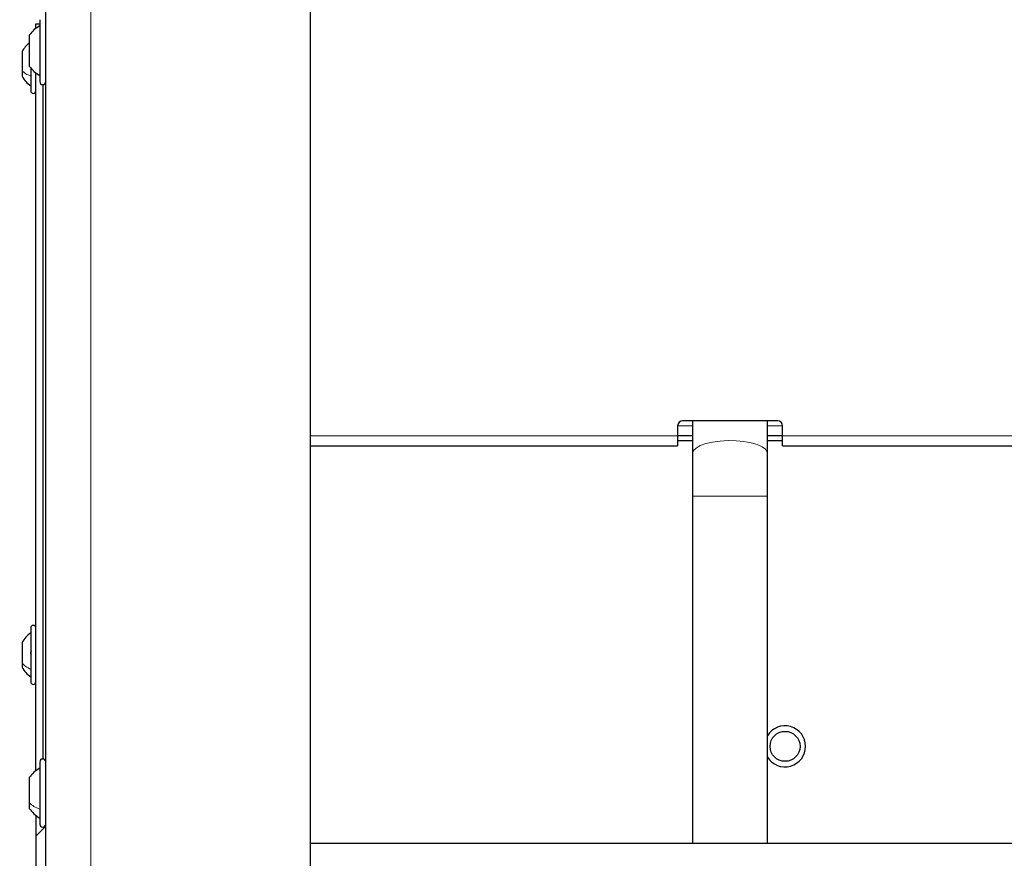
# Paper-space layout 'Blatt3' of a CAD drawing. Header units: millimetres. Extents: x 5 to 418, y 2 to 292.
# Tile 77 of 83: x 311 to 344, y 111 to 139. Entities that reach past the tile are written whole.
import ezdxf

# ---------------------------------------------------------------- set-up
doc = ezdxf.new("R2010")
doc.units = ezdxf.units.MM
doc.layers.add('SLD-0', color=7, linetype='Continuous')
doc.styles.add('SLDTEXTSTYLE0', font='TXT', dxfattribs={"width": 0.605})
doc.dimstyles.new('SLDDIMSTYLE0', dxfattribs={"dimtxt": 3.5, "dimasz": 3.302, "dimexe": 0, "dimexo": 0.0625, "dimgap": 0.875, "dimtad": 1, "dimlfac": 6, "dimrnd": 1e-09, "dimzin": 12, "dimdsep": 46, "dimtxsty": 'SLDTEXTSTYLE0', "dimsah": 1, "dimcen": 0.09, "dimadec": 0, "dimazin": 3, "dimtfac": 1, "dimtofl": 0, "dimtmove": 0, "dimatfit": 3, "dimfxl": 1, "dimfrac": 2, "dimtolj": 1, "dimtzin": 12, "dimarcsym": 0})

# ---------------------------------------------------------------- blocks, each defined once
blk = doc.blocks.new('_D_18')
at = {"layer": 'SLD-0', "color": 7}
for p, q in [((314.846, 237.393), (294.501, 237.393)), ((295.501, 237.393), (295.501, 99.893)), ((315.013, 99.893), (294.501, 99.893))]:
    blk.add_line(p, q, dxfattribs=at)
for points in [[(295.501, 237.393), (294.993, 234.091), (296.009, 234.091)], [(295.501, 99.893), (296.009, 103.195), (294.993, 103.195)]]:
    blk.add_solid(points, dxfattribs=at)
at = {"layer": 'SLD-0', "color": 7, "insert": (290.989, 164.633), "char_height": 3.5, "attachment_point": 1, "rotation": 90, "style": 'SLDTEXTSTYLE0'}
blk.add_mtext('825', dxfattribs=at)
blk = doc.blocks.new('_D_19')
at = {"layer": 'SLD-0', "color": 7}
for p, q in [((313.513, 242.06), (281.906, 242.06)), ((282.906, 242.06), (282.906, 96.227)), ((313.513, 96.227), (281.906, 96.227))]:
    blk.add_line(p, q, dxfattribs=at)
for points in [[(282.906, 242.06), (282.398, 238.758), (283.414, 238.758)], [(282.906, 96.227), (283.414, 99.529), (282.398, 99.529)]]:
    blk.add_solid(points, dxfattribs=at)
at = {"layer": 'SLD-0', "color": 7, "insert": (278.395, 165.133), "char_height": 3.5, "attachment_point": 1, "rotation": 90, "style": 'SLDTEXTSTYLE0'}
blk.add_mtext('875', dxfattribs=at)

psp = doc.layouts.new('Blatt3')

# ---------------------------------------------------------------- linework, layer by layer
at = {"color": 7, "linetype": 'Continuous', "lineweight": 25}
for p, q in [((312.0128, 96.2268), (312.0128, 242.0601)), ((320.8462, 97.0601), (320.8462, 241.2268)), ((311.8128, 138.6935), (311.8128, 136.6268)), ((311.6795, 138.5518), (311.8128, 138.5518)), ((311.6795, 138.3959), (311.6795, 138.5518)), ((311.4628, 138.1723), (311.4628, 138.1696)), ((311.4628, 138.1696), (311.4628, 137.1479)), ((311.2212, 137.631), (311.2212, 136.9897)), ((311.5128, 137.0922), (311.5128, 136.3185)), ((311.2212, 136.9897), (311.2212, 136.806)), ((311.6795, 113.6308), (311.6795, 136.9244)), ((311.9295, 114.0254), (311.9295, 136.5282)), ((336.4295, 125.3101), (333.2628, 125.3101)), ((333.5962, 125.3101), (333.5962, 124.2246)), ((336.0962, 124.2246), (336.0962, 125.3101)), ((333.0962, 125.1435), (333.0962, 124.8101)), ((336.5962, 124.8101), (336.5962, 125.1435)), ((333.0962, 124.8101), (333.0962, 124.4768)), ((333.5962, 124.8101), (333.0962, 124.8101)), ((333.5962, 124.6435), (333.0962, 124.6435)), ((336.5962, 124.8101), (336.0962, 124.8101)), ((336.5962, 124.6435), (336.0962, 124.6435)), ((336.5962, 124.4768), (336.5962, 124.8101)), ((320.8462, 124.4768), (333.0962, 124.4768)), ((333.5962, 124.2246), (333.5962, 122.7995)), ((336.0962, 122.7995), (336.0962, 124.2246)), ((336.5962, 124.4768), (355.9295, 124.4768)), ((333.5962, 122.7995), (333.5962, 111.2268)), ((336.0962, 111.2268), (336.0962, 122.7995)), ((311.5128, 118.4018), (311.5128, 116.6018)), ((311.2212, 117.9143), (311.2212, 117.2312)), ((311.2212, 117.2312), (311.2212, 117.0893)), ((311.8128, 113.9268), (311.8128, 112.2308)), ((311.4628, 113.4068), (311.4628, 112.5643)), ((311.4628, 112.5643), (311.4628, 112.3802)), ((311.6795, 112.1561), (311.6795, 111.4518)), ((311.8128, 112.2308), (311.8128, 111.8601)), ((312.0128, 111.7851), (311.6795, 111.4518)), ((311.6795, 111.4518), (311.6795, 102.6185)), ((320.8462, 111.2268), (357.5128, 111.2268))]:
    psp.add_line(p, q, dxfattribs=at)
at = {"color": 7, "linetype": 'Continuous', "lineweight": 18}
for p, q in [((313.5128, 96.2268), (313.5128, 242.0601)), ((333.5962, 125.1435), (333.0962, 125.1435)), ((336.5962, 125.1435), (336.0962, 125.1435)), ((320.8462, 124.8101), (333.0962, 124.8101)), ((336.5962, 124.8101), (355.9295, 124.8101)), ((336.0962, 122.7995), (333.5962, 122.7995))]:
    psp.add_line(p, q, dxfattribs=at)
at = {"color": 7, "linetype": 'Continuous', "lineweight": 18, "flags": 128}
psp.add_lwpolyline([(336.0962, 124.2246), (336.0889, 124.2708), (336.0307, 124.3611), (335.9173, 124.445), (335.7537, 124.5186), (335.5477, 124.5784), (335.3089, 124.6218), (335.0484, 124.6465), (334.7785, 124.6515), (334.5118, 124.6365), (334.2607, 124.6023), (334.0369, 124.5504), (333.8511, 124.4833), (333.7117, 124.4041), (333.6254, 124.3165), (333.5962, 124.2246)], dxfattribs=at)
at = {"color": 7, "linetype": 'Continuous', "lineweight": 25}
psp.add_circle((336.6795, 114.4518), 0.5, dxfattribs=at)
for centre, radius, start, end in [((312.0577, 137.1635), 0.9583, 128.37148, 150.8011), ((311.9128, 136.6268), 0.1, 180, 360), ((311.5962, 136.3185), 0.0833, 180, 0), ((333.2628, 125.1435), 0.1667, 90, 180), ((336.4295, 125.1435), 0.1667, 0, 90), ((311.5962, 118.4018), 0.0833, 360, 180), ((312.0577, 117.4468), 0.9583, 124.65152, 150.8011), ((311.5962, 116.6018), 0.0833, 180, 0), ((336.6795, 114.4518), 0.6833, 211.38815, 148.61185), ((311.9128, 113.9268), 0.1, 0, 180), ((311.9128, 111.8601), 0.1, 180, 360)]:
    psp.add_arc(centre, radius, start, end, dxfattribs=at)
for points, knots in [([(311.8128, 138.4916), (311.7451, 138.4487), (311.6097, 138.3627), (311.5118, 138.2358), (311.4628, 138.1723)], [0, 0, 0, 0, 0.5, 1, 1, 1, 1]), ([(311.4628, 137.1479), (311.5118, 137.0845), (311.6097, 136.9576), (311.7451, 136.8716), (311.8128, 136.8286)], [0, 0, 0, 0, 0.5, 1, 1, 1, 1]), ([(311.2212, 136.806), (311.2606, 136.7442), (311.3394, 136.6205), (311.455, 136.5303), (311.5128, 136.4851)], [0, 0, 0, 0, 0.4999999, 1, 1, 1, 1]), ([(311.5414, 117.4907), (311.5375, 117.4946), (311.5297, 117.5024), (311.5205, 117.5223), (311.5144, 117.5467), (311.5121, 117.5735), (311.5143, 117.5985), (311.5204, 117.6181), (311.5296, 117.6309), (311.5375, 117.633), (311.5414, 117.634)], [0, 0, 0, 0, 0.1252207, 0.2494814, 0.3743239, 0.4990613, 0.6238954, 0.7493873, 0.8744403, 1, 1, 1, 1]), ([(311.2212, 117.0893), (311.2606, 117.0275), (311.3394, 116.9038), (311.455, 116.8136), (311.5128, 116.7685)], [0, 0, 0, 0, 0.5, 1, 1, 1, 1]), ([(311.2212, 117.0893), (311.2606, 117.0275), (311.3394, 116.9038), (311.455, 116.8136), (311.5128, 116.7685)], [0, 0, 0, 0, 0.5, 1, 1, 1, 1]), ([(311.8128, 113.7268), (311.7451, 113.6837), (311.6097, 113.5976), (311.5118, 113.4704), (311.4628, 113.4068)], [0, 0, 0, 0, 0.50000001, 1, 1, 1, 1]), ([(311.8128, 113.7268), (311.7451, 113.6837), (311.6097, 113.5976), (311.5118, 113.4704), (311.4628, 113.4068)], [0, 0, 0, 0, 0.5000001, 1, 1, 1, 1]), ([(311.4628, 112.3802), (311.5118, 112.3166), (311.6097, 112.1894), (311.7451, 112.1032), (311.8128, 112.0602)], [0, 0, 0, 0, 0.5, 1, 1, 1, 1]), ([(311.4628, 112.3802), (311.5118, 112.3166), (311.6097, 112.1894), (311.7451, 112.1032), (311.8128, 112.0602)], [0, 0, 0, 0, 0.4999999, 1, 1, 1, 1])]:
    psp.add_open_spline(points, degree=3, knots=knots, dxfattribs=at)
at = {"color": 7, "linetype": 'Continuous', "lineweight": 18}
for points in [[(311.8128, 138.4872), (311.7451, 138.4445), (311.6097, 138.359), (311.5118, 138.2327), (311.4628, 138.1696)], [(311.5128, 136.8117), (311.455, 136.8368), (311.3394, 136.8868), (311.2606, 136.9554), (311.2212, 136.9897)], [(311.5128, 117.0207), (311.455, 117.0503), (311.3394, 117.1095), (311.2606, 117.1906), (311.2212, 117.2312)], [(311.8128, 112.359), (311.7451, 112.3867), (311.6097, 112.4419), (311.5118, 112.5235), (311.4628, 112.5643)]]:
    psp.add_open_spline(points, degree=3, dxfattribs=at)

# ---------------------------------------------------------------- dimensions: what is measured, and where the dimension line sits
at = {"layer": 'SLD-0', "color": 7}
for base, p1, p2, picture, middle in [((282.9063, 96.2268), (313.5128, 242.0601), (313.5128, 96.2268), '_D_19', (282.9063, 169.1435)), ((295.5012, 99.8935), (314.8462, 237.3935), (315.0128, 99.8935), '_D_18', (295.5012, 168.6435))]:
    dim = psp.add_linear_dim(base=base, p1=p1, p2=p2, angle=90, dimstyle='SLDDIMSTYLE0', dxfattribs=at)
    dim.commit()
    dim.dimension.update_dxf_attribs({"geometry": picture, "text_midpoint": middle, "dimtype": 160})

doc.saveas('drawing.dxf')
